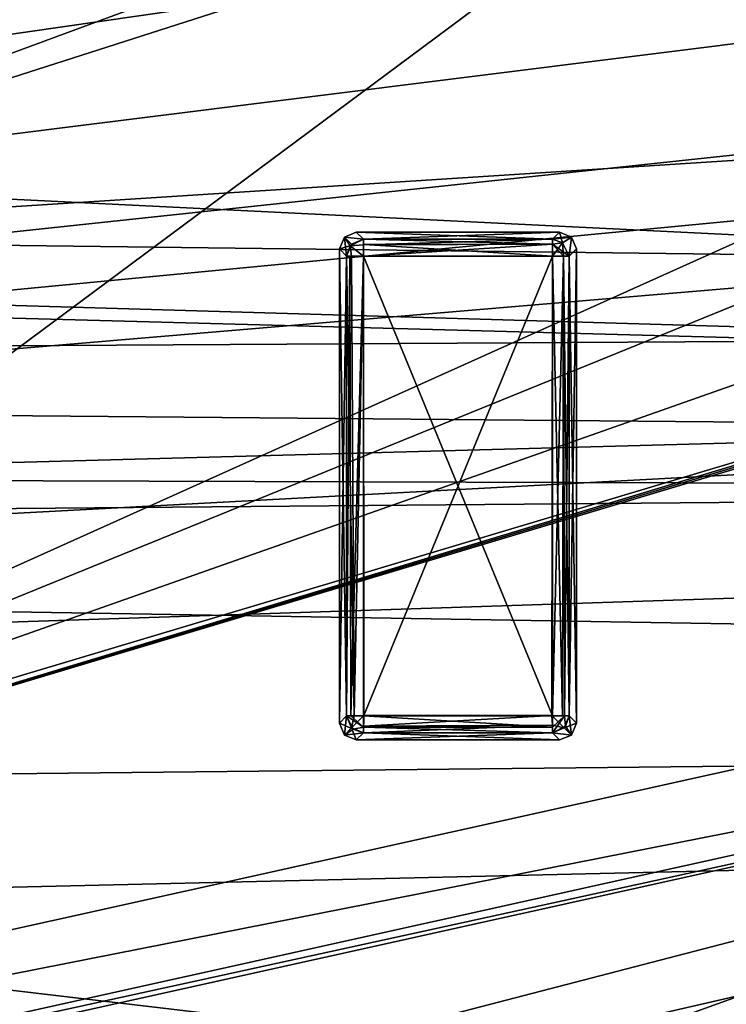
# Model space of a CAD drawing. Header units: millimetres. Extents: x -78 to 78, y -78 to 78.
# Tile 174 of 256: x 12.61 to 16.79, y -54.46 to -48.65. Entities that reach past the tile are written whole.
import ezdxf

# ---------------------------------------------------------------- set-up
doc = ezdxf.new("R2010")
doc.units = ezdxf.units.MM
doc.header["$LTSCALE"] = 41.718519
for name, color, linetype in [('10', 7, 'CONTINUOUS'), ('1046', 7, 'CONTINUOUS'), ('1107', 7, 'CONTINUOUS'), ('1745', 7, 'CONTINUOUS'), ('1762', 7, 'CONTINUOUS'), ('1773', 7, 'CONTINUOUS'), ('262', 7, 'CONTINUOUS'), ('2704', 7, 'CONTINUOUS'), ('2720', 7, 'CONTINUOUS'), ('2748', 7, 'CONTINUOUS'), ('279', 7, 'CONTINUOUS'), ('6', 7, 'CONTINUOUS'), ('6508', 7, 'CONTINUOUS'), ('6509', 7, 'CONTINUOUS'), ('6510', 7, 'CONTINUOUS'), ('6511', 7, 'CONTINUOUS'), ('6512', 7, 'CONTINUOUS'), ('6513', 7, 'CONTINUOUS'), ('6514', 7, 'CONTINUOUS'), ('6515', 7, 'CONTINUOUS'), ('6516', 7, 'CONTINUOUS'), ('6517', 7, 'CONTINUOUS'), ('6518', 7, 'CONTINUOUS'), ('6519', 7, 'CONTINUOUS'), ('6520', 7, 'CONTINUOUS'), ('6521', 7, 'CONTINUOUS'), ('6522', 7, 'CONTINUOUS'), ('6523', 7, 'CONTINUOUS'), ('6524', 7, 'CONTINUOUS'), ('6525', 7, 'CONTINUOUS'), ('6526', 7, 'CONTINUOUS'), ('6527', 7, 'CONTINUOUS'), ('6528', 7, 'CONTINUOUS'), ('6529', 7, 'CONTINUOUS'), ('6530', 7, 'CONTINUOUS'), ('6531', 7, 'CONTINUOUS'), ('6532', 7, 'CONTINUOUS'), ('6533', 7, 'CONTINUOUS'), ('6534', 7, 'CONTINUOUS'), ('6535', 7, 'CONTINUOUS'), ('6536', 7, 'CONTINUOUS'), ('6537', 7, 'CONTINUOUS'), ('6538', 7, 'CONTINUOUS'), ('6539', 7, 'CONTINUOUS'), ('6540', 7, 'CONTINUOUS'), ('6541', 7, 'CONTINUOUS'), ('6542', 7, 'CONTINUOUS'), ('6543', 7, 'CONTINUOUS'), ('6544', 7, 'CONTINUOUS'), ('6545', 7, 'CONTINUOUS'), ('6546', 7, 'CONTINUOUS'), ('6547', 7, 'CONTINUOUS'), ('6548', 7, 'CONTINUOUS'), ('745', 7, 'CONTINUOUS'), ('748', 7, 'CONTINUOUS'), ('770', 7, 'CONTINUOUS'), ('833', 7, 'CONTINUOUS'), ('971', 7, 'CONTINUOUS')]:
    doc.layers.add(name, color=color, linetype=linetype)

msp = doc.modelspace()

# ---------------------------------------------------------------- linework, layer by layer
at = {"layer": '10', "linetype": 'CONTINUOUS'}
for points in [[(-20, -48.1, -2), (20, -48.1, -2), (44.1935, -51.2639, -2), (-20, -48.1, -2)], [(-19.2902, -49.3968, -2), (-20, -48.1, -2), (44.1935, -51.2639, -2), (-19.2902, -49.3968, -2)], [(-17.2264, -49.6033, -2), (-19.2902, -49.3968, -2), (44.1935, -51.2639, -2), (-17.2264, -49.6033, -2)], [(-13.4565, -50.7558, -2), (-17.2264, -49.6033, -2), (44.1935, -51.2639, -2), (-13.4565, -50.7558, -2)], [(-11.6299, -51.7388, -2), (-13.4565, -50.7558, -2), (44.1935, -51.2639, -2), (-11.6299, -51.7388, -2)], [(47.73, -52.73, -2), (-11.6299, -51.7388, -2), (44.1935, -51.2639, -2), (47.73, -52.73, -2)], [(-10.3225, -53.3394, -2), (-11.6299, -51.7388, -2), (47.73, -52.73, -2), (-10.3225, -53.3394, -2)], [(42.9717, -62.988, -2), (-10.3225, -53.3394, -2), (47.73, -52.73, -2), (42.9717, -62.988, -2)], [(-10.3225, -53.3394, -2), (42.9717, -62.988, -2), (-9.7268, -55.3182, -2), (-10.3225, -53.3394, -2)]]:
    msp.add_3dface(points, dxfattribs=at)
at = {"layer": '1046', "color": 7, "linetype": 'CONTINUOUS'}
for points in [[(8.2572, -53.8708, 23.7), (8.2352, -53.8301, 26.2), (22.678, -49.5096, 26.2), (8.2572, -53.8708, 23.7)], [(8.2572, -53.8708, 23.7), (22.678, -49.5096, 26.2), (22.7078, -49.52, 24.9505), (8.2572, -53.8708, 23.7)], [(22.7376, -49.5303, 23.7), (8.2572, -53.8708, 23.7), (22.7078, -49.52, 24.9505), (22.7376, -49.5303, 23.7)]]:
    msp.add_3dface(points, dxfattribs=at)
at = {"layer": '1107', "color": 7, "linetype": 'CONTINUOUS'}
for points in [[(22.7376, -49.5303, 23.7), (25.0055, -53.4805, 23.7), (8.2572, -53.8708, 23.7), (22.7376, -49.5303, 23.7)], [(-17.4901, -54.9607, 23.7), (-25.0055, -53.4803, 23.7), (17.4899, -54.9607, 23.7), (-17.4901, -54.9607, 23.7)], [(17.4899, -54.9607, 23.7), (-25.0055, -53.4803, 23.7), (-6.8591, -54.0666, 23.7), (17.4899, -54.9607, 23.7)], [(25.0055, -53.4805, 23.7), (17.4899, -54.9607, 23.7), (8.2572, -53.8708, 23.7), (25.0055, -53.4805, 23.7)], [(8.2572, -53.8708, 23.7), (17.4899, -54.9607, 23.7), (-6.8591, -54.0666, 23.7), (8.2572, -53.8708, 23.7)]]:
    msp.add_3dface(points, dxfattribs=at)
at = {"layer": '1745', "linetype": 'CONTINUOUS'}
for points in [[(5.6861, -57.4915, 28.7), (7.9703, -75.9162, 28.7), (23.0088, -52.9929, 28.7), (5.6861, -57.4915, 28.7)], [(7.9703, -75.9162, 28.7), (31.0424, -69.7372, 28.7), (23.0088, -52.9929, 28.7), (7.9703, -75.9162, 28.7)]]:
    msp.add_3dface(points, dxfattribs=at)
at = {"layer": '1762', "linetype": 'CONTINUOUS'}
for points in [[(23.0088, -52.9929, 28.7), (22.8098, -52.5345, 28.1826), (5.6351, -56.9948, 28.1826), (23.0088, -52.9929, 28.7)], [(5.6861, -57.4915, 28.7), (23.0088, -52.9929, 28.7), (5.6351, -56.9948, 28.1826), (5.6861, -57.4915, 28.7)]]:
    msp.add_3dface(points, dxfattribs=at)
at = {"layer": '1773', "linetype": 'CONTINUOUS'}
for points in [[(22.8098, -52.5345, 28.1826), (12.6837, -55.9212, 26.2), (5.6351, -56.9948, 28.1826), (22.8098, -52.5345, 28.1826)], [(22.8373, -52.598, 26.2), (12.6837, -55.9212, 26.2), (22.8098, -52.5345, 28.1826), (22.8373, -52.598, 26.2)]]:
    msp.add_3dface(points, dxfattribs=at)
at = {"layer": '262', "linetype": 'CONTINUOUS'}
for points in [[(-14.4142, -45.1141, 2), (-9.5858, -49.9425, 2), (14.4142, -45.1141, 2), (-14.4142, -45.1141, 2)], [(14.4142, -45.1141, 2), (-9.5858, -49.9425, 2), (9.5858, -49.9425, 2), (14.4142, -45.1141, 2)]]:
    msp.add_3dface(points, dxfattribs=at)
at = {"layer": '2704', "linetype": 'CONTINUOUS'}
msp.add_3dface([(10.8681, -61.5475, 21.67), (33.6948, -55.1978, 21.67), (31.2617, -54.1194, 21.67), (10.8681, -61.5475, 21.67)], dxfattribs=at)
at = {"layer": '2720', "linetype": 'CONTINUOUS'}
msp.add_3dface([(31.2276, -54.139, 20.074), (41.1445, -56.6314, 20.074), (10.8402, -61.5525, 20.074), (31.2276, -54.139, 20.074)], dxfattribs=at)
at = {"layer": '2748', "linetype": 'CONTINUOUS'}
for points in [[(10.8681, -61.5475, 21.67), (31.2276, -54.139, 20.074), (10.8402, -61.5525, 20.074), (10.8681, -61.5475, 21.67)], [(10.8681, -61.5475, 21.67), (31.2617, -54.1194, 21.67), (31.2276, -54.139, 20.074), (10.8681, -61.5475, 21.67)]]:
    msp.add_3dface(points, dxfattribs=at)
at = {"layer": '279', "linetype": 'CONTINUOUS'}
for points in [[(9.5858, -49.9425), (14.4142, -45.1141), (9.5858, -49.9425, 2), (9.5858, -49.9425)], [(14.4142, -45.1141), (14.4142, -45.1141, 2), (9.5858, -49.9425, 2), (14.4142, -45.1141)]]:
    msp.add_3dface(points, dxfattribs=at)
at = {"layer": '6', "linetype": 'CONTINUOUS'}
for points in [[(9.5858, -49.9425), (18.6192, -45.8068), (14.4142, -45.1141), (9.5858, -49.9425)], [(19.2069, -46.3896), (18.6192, -45.8068), (9.5858, -49.9425), (19.2069, -46.3896)], [(20.0065, -46.5994), (19.2069, -46.3896), (9.5858, -49.9425), (20.0065, -46.5994)], [(20.0065, -46.5994), (9.5858, -49.9425), (43.98, -47.73), (20.0065, -46.5994)], [(43.98, -47.73), (9.5858, -49.9425), (45.0789, -50.3811), (43.98, -47.73)], [(9.5858, -49.9425), (9.1524, -50.5914), (45.0789, -50.3811), (9.5858, -49.9425)], [(9.1524, -50.5914), (9, -51.3567), (45.0789, -50.3811), (9.1524, -50.5914)], [(45.0789, -50.3811), (9, -51.3567), (47.73, -51.48), (45.0789, -50.3811)], [(9, -51.3567), (9, -68), (47.73, -51.48), (9, -51.3567)], [(47.73, -51.48), (9, -68), (40.1574, -64.0534), (47.73, -51.48)]]:
    msp.add_3dface(points, dxfattribs=at)
at = {"layer": '6508', "color": 7, "linetype": 'CONTINUOUS'}
for points in [[(15.758, -50.042, 21.683), (15.758, -52.7582, 21.683), (14.6418, -50.042, 21.683), (15.758, -50.042, 21.683)], [(14.6418, -50.042, 21.683), (15.758, -52.7582, 21.683), (14.6418, -52.7582, 21.683), (14.6418, -50.042, 21.683)]]:
    msp.add_3dface(points, dxfattribs=at)
at = {"layer": '6509', "color": 7, "linetype": 'CONTINUOUS'}
for points in [[(14.6418, -49.9426, 21.7725), (15.758, -49.9423, 21.7751), (15.758, -49.971, 21.7126), (14.6418, -49.9426, 21.7725)], [(14.6418, -49.9426, 21.7725), (15.758, -49.971, 21.7126), (14.644, -49.9738, 21.7098), (14.6418, -49.9426, 21.7725)], [(14.644, -49.9738, 21.7098), (15.758, -50.042, 21.683), (14.6418, -50.042, 21.683), (14.644, -49.9738, 21.7098)], [(15.758, -49.971, 21.7126), (15.758, -50.042, 21.683), (14.644, -49.9738, 21.7098), (15.758, -49.971, 21.7126)]]:
    msp.add_3dface(points, dxfattribs=at)
at = {"layer": '6510', "color": 7, "linetype": 'CONTINUOUS'}
for points in [[(14.5996, -49.9001, 22.1765), (15.8002, -49.9001, 22.1765), (14.6418, -49.9426, 21.7725), (14.5996, -49.9001, 22.1765)], [(14.6418, -49.9426, 21.7725), (15.8002, -49.9001, 22.1765), (15.758, -49.9423, 21.7751), (14.6418, -49.9426, 21.7725)]]:
    msp.add_3dface(points, dxfattribs=at)
at = {"layer": '6511', "color": 7, "linetype": 'CONTINUOUS'}
for points in [[(14.5293, -49.9293, 22.1743), (14.5996, -49.9001, 22.1765), (14.6418, -49.9426, 21.7725), (14.5293, -49.9293, 22.1743)], [(14.4999, -49.9998, 22.1765), (14.5293, -49.9293, 22.1743), (14.5424, -50.042, 21.7725), (14.4999, -49.9998, 22.1765)], [(14.5424, -50.042, 21.7725), (14.5293, -49.9293, 22.1743), (14.5719, -49.9721, 21.7683), (14.5424, -50.042, 21.7725)], [(14.5293, -49.9293, 22.1743), (14.6418, -49.9426, 21.7725), (14.5719, -49.9721, 21.7683), (14.5293, -49.9293, 22.1743)]]:
    msp.add_3dface(points, dxfattribs=at)
at = {"layer": '6512', "color": 7, "linetype": 'CONTINUOUS'}
for points in [[(14.5292, -49.9294, 22.2786), (14.5996, -49.9001, 22.2765), (14.5293, -49.9293, 22.1743), (14.5292, -49.9294, 22.2786)], [(14.5996, -49.9001, 22.2765), (14.5996, -49.9001, 22.1765), (14.5293, -49.9293, 22.1743), (14.5996, -49.9001, 22.2765)], [(14.4999, -49.9998, 22.1765), (14.5292, -49.9294, 22.2786), (14.5293, -49.9293, 22.1743), (14.4999, -49.9998, 22.1765)], [(14.4999, -49.9998, 22.2765), (14.5292, -49.9294, 22.2786), (14.4999, -49.9998, 22.1765), (14.4999, -49.9998, 22.2765)]]:
    msp.add_3dface(points, dxfattribs=at)
at = {"layer": '6513', "color": 7, "linetype": 'CONTINUOUS'}
for points in [[(14.5292, -49.9294, 22.2786), (14.6418, -49.9423, 22.6779), (14.5996, -49.9001, 22.2765), (14.5292, -49.9294, 22.2786)], [(14.4999, -49.9998, 22.2765), (14.5632, -49.982, 22.6846), (14.5292, -49.9294, 22.2786), (14.4999, -49.9998, 22.2765)], [(14.5632, -49.982, 22.6846), (14.6418, -49.9423, 22.6779), (14.5292, -49.9294, 22.2786), (14.5632, -49.982, 22.6846)], [(14.5424, -50.042, 22.6805), (14.5632, -49.982, 22.6846), (14.4999, -49.9998, 22.2765), (14.5424, -50.042, 22.6805)]]:
    msp.add_3dface(points, dxfattribs=at)
at = {"layer": '6514', "color": 7, "linetype": 'CONTINUOUS'}
for points in [[(15.758, -52.7582, 21.683), (15.758, -50.042, 21.683), (15.8249, -50.042, 21.7087), (15.758, -52.7582, 21.683)], [(15.8291, -52.7582, 21.7126), (15.758, -52.7582, 21.683), (15.8249, -50.042, 21.7087), (15.8291, -52.7582, 21.7126)], [(15.8575, -50.042, 21.7725), (15.8291, -52.7582, 21.7126), (15.8249, -50.042, 21.7087), (15.8575, -50.042, 21.7725)], [(15.8577, -52.7582, 21.7751), (15.8291, -52.7582, 21.7126), (15.8575, -50.042, 21.7725), (15.8577, -52.7582, 21.7751)]]:
    msp.add_3dface(points, dxfattribs=at)
at = {"layer": '6515', "color": 7, "linetype": 'CONTINUOUS'}
for points in [[(14.6418, -49.9752, 22.7444), (14.6418, -49.9423, 22.6779), (14.5632, -49.982, 22.6846), (14.6418, -49.9752, 22.7444)], [(14.5632, -49.982, 22.6846), (14.5424, -50.042, 22.6805), (14.5707, -50.042, 22.7402), (14.5632, -49.982, 22.6846)], [(14.6418, -50.042, 22.77), (14.6418, -49.9752, 22.7444), (14.5632, -49.982, 22.6846), (14.6418, -50.042, 22.77)], [(14.6418, -50.042, 22.77), (14.5632, -49.982, 22.6846), (14.5707, -50.042, 22.7402), (14.6418, -50.042, 22.77)]]:
    msp.add_3dface(points, dxfattribs=at)
at = {"layer": '6516', "color": 7, "linetype": 'CONTINUOUS'}
for points in [[(15.758, -49.971, 21.7126), (15.758, -49.9423, 21.7751), (15.818, -49.9634, 21.7684), (15.758, -49.971, 21.7126)], [(15.8575, -50.042, 21.7725), (15.758, -49.971, 21.7126), (15.818, -49.9634, 21.7684), (15.8575, -50.042, 21.7725)], [(15.8249, -50.042, 21.7087), (15.758, -50.042, 21.683), (15.758, -49.971, 21.7126), (15.8249, -50.042, 21.7087)], [(15.8575, -50.042, 21.7725), (15.8249, -50.042, 21.7087), (15.758, -49.971, 21.7126), (15.8575, -50.042, 21.7725)]]:
    msp.add_3dface(points, dxfattribs=at)
at = {"layer": '6517', "color": 7, "linetype": 'CONTINUOUS'}
for points in [[(14.6418, -52.7582, 21.683), (15.758, -52.7582, 21.683), (15.758, -52.8251, 21.7087), (14.6418, -52.7582, 21.683)], [(14.6418, -52.7582, 21.683), (15.758, -52.8251, 21.7087), (14.6418, -52.8251, 21.7087), (14.6418, -52.7582, 21.683)], [(15.758, -52.8251, 21.7087), (15.758, -52.8577, 21.7725), (14.6418, -52.8251, 21.7087), (15.758, -52.8251, 21.7087)], [(14.6418, -52.8251, 21.7087), (15.758, -52.8577, 21.7725), (14.6418, -52.8577, 21.7725), (14.6418, -52.8251, 21.7087)]]:
    msp.add_3dface(points, dxfattribs=at)
at = {"layer": '6518', "color": 7, "linetype": 'CONTINUOUS'}
for points in [[(14.6418, -49.9752, 22.7444), (15.758, -49.9426, 22.6805), (14.6418, -49.9423, 22.6779), (14.6418, -49.9752, 22.7444)], [(15.758, -49.9708, 22.7402), (15.758, -49.9426, 22.6805), (14.6418, -49.9752, 22.7444), (15.758, -49.9708, 22.7402)], [(14.6418, -50.042, 22.77), (15.758, -50.042, 22.77), (15.758, -49.9708, 22.7402), (14.6418, -50.042, 22.77)], [(14.6418, -50.042, 22.77), (15.758, -49.9708, 22.7402), (14.6418, -49.9752, 22.7444), (14.6418, -50.042, 22.77)]]:
    msp.add_3dface(points, dxfattribs=at)
at = {"layer": '6519', "color": 7, "linetype": 'CONTINUOUS'}
for points in [[(14.5996, -49.9001, 22.2765), (15.8002, -49.9001, 22.2765), (14.5996, -49.9001, 22.1765), (14.5996, -49.9001, 22.2765)], [(14.5996, -49.9001, 22.1765), (15.8002, -49.9001, 22.2765), (15.8002, -49.9001, 22.1765), (14.5996, -49.9001, 22.1765)]]:
    msp.add_3dface(points, dxfattribs=at)
at = {"layer": '6520', "color": 7, "linetype": 'CONTINUOUS'}
for points in [[(15.758, -52.7582, 21.683), (15.8291, -52.7582, 21.7126), (15.758, -52.8251, 21.7087), (15.758, -52.7582, 21.683)], [(15.758, -52.8577, 21.7725), (15.8291, -52.7582, 21.7126), (15.8367, -52.8182, 21.7684), (15.758, -52.8577, 21.7725)], [(15.8291, -52.7582, 21.7126), (15.758, -52.8577, 21.7725), (15.758, -52.8251, 21.7087), (15.8291, -52.7582, 21.7126)], [(15.8291, -52.7582, 21.7126), (15.8577, -52.7582, 21.7751), (15.8367, -52.8182, 21.7684), (15.8291, -52.7582, 21.7126)]]:
    msp.add_3dface(points, dxfattribs=at)
at = {"layer": '6521', "color": 7, "linetype": 'CONTINUOUS'}
for points in [[(14.5668, -52.7582, 21.7169), (14.5421, -52.7582, 21.7751), (14.5612, -50.042, 21.7238), (14.5668, -52.7582, 21.7169)], [(14.5612, -50.042, 21.7238), (14.5421, -52.7582, 21.7751), (14.5424, -50.042, 21.7725), (14.5612, -50.042, 21.7238)], [(14.6418, -50.042, 21.683), (14.5668, -52.7582, 21.7169), (14.5612, -50.042, 21.7238), (14.6418, -50.042, 21.683)], [(14.6418, -50.042, 21.683), (14.6418, -52.7582, 21.683), (14.5668, -52.7582, 21.7169), (14.6418, -50.042, 21.683)]]:
    msp.add_3dface(points, dxfattribs=at)
at = {"layer": '6522', "color": 7, "linetype": 'CONTINUOUS'}
for points in [[(14.6418, -52.8251, 21.7087), (14.5818, -52.8369, 21.7684), (14.5421, -52.7582, 21.7751), (14.6418, -52.8251, 21.7087)], [(14.6418, -52.8251, 21.7087), (14.5421, -52.7582, 21.7751), (14.5668, -52.7582, 21.7169), (14.6418, -52.8251, 21.7087)], [(14.6418, -52.7582, 21.683), (14.6418, -52.8251, 21.7087), (14.5668, -52.7582, 21.7169), (14.6418, -52.7582, 21.683)], [(14.6418, -52.8251, 21.7087), (14.6418, -52.8577, 21.7725), (14.5818, -52.8369, 21.7684), (14.6418, -52.8251, 21.7087)]]:
    msp.add_3dface(points, dxfattribs=at)
at = {"layer": '6523', "color": 7, "linetype": 'CONTINUOUS'}
for points in [[(14.6418, -50.042, 22.77), (14.6444, -52.7556, 22.77), (15.758, -50.042, 22.77), (14.6418, -50.042, 22.77)], [(14.6444, -52.7556, 22.77), (15.7554, -52.7556, 22.77), (15.758, -50.042, 22.77), (14.6444, -52.7556, 22.77)]]:
    msp.add_3dface(points, dxfattribs=at)
at = {"layer": '6524', "color": 7, "linetype": 'CONTINUOUS'}
for points in [[(15.758, -49.9423, 21.7751), (15.8002, -49.9001, 22.1765), (15.8706, -49.9294, 22.1744), (15.758, -49.9423, 21.7751)], [(15.818, -49.9634, 21.7684), (15.758, -49.9423, 21.7751), (15.8706, -49.9294, 22.1744), (15.818, -49.9634, 21.7684)], [(15.8575, -50.042, 21.7725), (15.818, -49.9634, 21.7684), (15.8706, -49.9294, 22.1744), (15.8575, -50.042, 21.7725)], [(15.8999, -49.9998, 22.1765), (15.8575, -50.042, 21.7725), (15.8706, -49.9294, 22.1744), (15.8999, -49.9998, 22.1765)]]:
    msp.add_3dface(points, dxfattribs=at)
at = {"layer": '6525', "color": 7, "linetype": 'CONTINUOUS'}
for points in [[(15.8002, -49.9001, 22.2765), (15.8708, -49.9296, 22.2787), (15.8002, -49.9001, 22.1765), (15.8002, -49.9001, 22.2765)], [(15.8002, -49.9001, 22.1765), (15.8708, -49.9296, 22.2787), (15.8706, -49.9294, 22.1744), (15.8002, -49.9001, 22.1765)], [(15.8708, -49.9296, 22.2787), (15.8999, -49.9998, 22.2765), (15.8706, -49.9294, 22.1744), (15.8708, -49.9296, 22.2787)], [(15.8999, -49.9998, 22.2765), (15.8999, -49.9998, 22.1765), (15.8706, -49.9294, 22.1744), (15.8999, -49.9998, 22.2765)]]:
    msp.add_3dface(points, dxfattribs=at)
at = {"layer": '6526', "color": 7, "linetype": 'CONTINUOUS'}
for points in [[(15.8367, -52.8182, 21.7684), (15.8577, -52.7582, 21.7751), (15.8705, -52.8709, 22.1743), (15.8367, -52.8182, 21.7684)], [(15.8577, -52.7582, 21.7751), (15.8999, -52.8004, 22.1765), (15.8705, -52.8709, 22.1743), (15.8577, -52.7582, 21.7751)], [(15.758, -52.8577, 21.7725), (15.8367, -52.8182, 21.7684), (15.8705, -52.8709, 22.1743), (15.758, -52.8577, 21.7725)], [(15.8002, -52.9001, 22.1765), (15.758, -52.8577, 21.7725), (15.8705, -52.8709, 22.1743), (15.8002, -52.9001, 22.1765)]]:
    msp.add_3dface(points, dxfattribs=at)
at = {"layer": '6527', "color": 7, "linetype": 'CONTINUOUS'}
for points in [[(14.4999, -49.9998, 22.2765), (14.4999, -49.9998, 22.1765), (14.4999, -52.8004, 22.1765), (14.4999, -49.9998, 22.2765)], [(14.4999, -52.8004, 22.2765), (14.4999, -49.9998, 22.2765), (14.4999, -52.8004, 22.1765), (14.4999, -52.8004, 22.2765)]]:
    msp.add_3dface(points, dxfattribs=at)
at = {"layer": '6528', "color": 7, "linetype": 'CONTINUOUS'}
for points in [[(14.5818, -52.8369, 21.7684), (14.4999, -52.8004, 22.1765), (14.5421, -52.7582, 21.7751), (14.5818, -52.8369, 21.7684)], [(14.5294, -52.871, 22.1743), (14.4999, -52.8004, 22.1765), (14.5818, -52.8369, 21.7684), (14.5294, -52.871, 22.1743)], [(14.6418, -52.8577, 21.7725), (14.5294, -52.871, 22.1743), (14.5818, -52.8369, 21.7684), (14.6418, -52.8577, 21.7725)], [(14.6418, -52.8577, 21.7725), (14.5996, -52.9001, 22.1765), (14.5294, -52.871, 22.1743), (14.6418, -52.8577, 21.7725)]]:
    msp.add_3dface(points, dxfattribs=at)
at = {"layer": '6529', "color": 7, "linetype": 'CONTINUOUS'}
for points in [[(15.8575, -50.042, 21.7725), (15.8999, -49.9998, 22.1765), (15.8999, -52.8004, 22.1765), (15.8575, -50.042, 21.7725)], [(15.8577, -52.7582, 21.7751), (15.8575, -50.042, 21.7725), (15.8999, -52.8004, 22.1765), (15.8577, -52.7582, 21.7751)]]:
    msp.add_3dface(points, dxfattribs=at)
at = {"layer": '6530', "color": 7, "linetype": 'CONTINUOUS'}
for points in [[(15.758, -52.8119, 22.7544), (15.7554, -52.7556, 22.77), (14.6418, -52.818, 22.7501), (15.758, -52.8119, 22.7544)], [(14.6418, -52.818, 22.7501), (15.7554, -52.7556, 22.77), (14.6444, -52.7556, 22.77), (14.6418, -52.818, 22.7501)], [(14.6419, -52.8577, 22.6805), (15.758, -52.8119, 22.7544), (14.6418, -52.818, 22.7501), (14.6419, -52.8577, 22.6805)], [(14.6419, -52.8577, 22.6805), (15.758, -52.8577, 22.6805), (15.758, -52.8119, 22.7544), (14.6419, -52.8577, 22.6805)]]:
    msp.add_3dface(points, dxfattribs=at)
at = {"layer": '6531', "color": 7, "linetype": 'CONTINUOUS'}
for points in [[(14.4999, -52.8004, 22.1765), (14.4999, -49.9998, 22.1765), (14.5421, -52.7582, 21.7751), (14.4999, -52.8004, 22.1765)], [(14.5421, -52.7582, 21.7751), (14.4999, -49.9998, 22.1765), (14.5424, -50.042, 21.7725), (14.5421, -52.7582, 21.7751)]]:
    msp.add_3dface(points, dxfattribs=at)
at = {"layer": '6532', "color": 7, "linetype": 'CONTINUOUS'}
for points in [[(14.6418, -52.8577, 21.7725), (15.758, -52.8577, 21.7725), (14.5996, -52.9001, 22.1765), (14.6418, -52.8577, 21.7725)], [(15.758, -52.8577, 21.7725), (15.8002, -52.9001, 22.1765), (14.5996, -52.9001, 22.1765), (15.758, -52.8577, 21.7725)]]:
    msp.add_3dface(points, dxfattribs=at)
at = {"layer": '6533', "color": 7, "linetype": 'CONTINUOUS'}
for points in [[(14.4999, -52.8004, 22.2765), (14.4999, -52.8004, 22.1765), (14.5294, -52.871, 22.1743), (14.4999, -52.8004, 22.2765)], [(14.5292, -52.8708, 22.2786), (14.4999, -52.8004, 22.2765), (14.5294, -52.871, 22.1743), (14.5292, -52.8708, 22.2786)], [(14.5996, -52.9001, 22.1765), (14.5996, -52.9001, 22.2765), (14.5292, -52.8708, 22.2786), (14.5996, -52.9001, 22.1765)], [(14.5996, -52.9001, 22.1765), (14.5292, -52.8708, 22.2786), (14.5294, -52.871, 22.1743), (14.5996, -52.9001, 22.1765)]]:
    msp.add_3dface(points, dxfattribs=at)
at = {"layer": '6534', "color": 7, "linetype": 'CONTINUOUS'}
for points in [[(15.7554, -52.7556, 22.77), (15.758, -52.8119, 22.7544), (15.828, -52.8281, 22.6847), (15.7554, -52.7556, 22.77)], [(15.7554, -52.7556, 22.77), (15.8575, -52.7582, 22.6805), (15.8178, -52.7582, 22.7501), (15.7554, -52.7556, 22.77)], [(15.8575, -52.7582, 22.6805), (15.7554, -52.7556, 22.77), (15.828, -52.8281, 22.6847), (15.8575, -52.7582, 22.6805)], [(15.758, -52.8119, 22.7544), (15.758, -52.8577, 22.6805), (15.828, -52.8281, 22.6847), (15.758, -52.8119, 22.7544)]]:
    msp.add_3dface(points, dxfattribs=at)
at = {"layer": '6535', "color": 7, "linetype": 'CONTINUOUS'}
for points in [[(15.758, -49.9426, 22.6805), (15.8002, -49.9001, 22.2765), (14.5996, -49.9001, 22.2765), (15.758, -49.9426, 22.6805)], [(14.6418, -49.9423, 22.6779), (15.758, -49.9426, 22.6805), (14.5996, -49.9001, 22.2765), (14.6418, -49.9423, 22.6779)]]:
    msp.add_3dface(points, dxfattribs=at)
at = {"layer": '6536', "color": 7, "linetype": 'CONTINUOUS'}
for points in [[(14.5996, -52.9001, 22.1765), (15.8002, -52.9001, 22.1765), (14.5996, -52.9001, 22.2765), (14.5996, -52.9001, 22.1765)], [(15.8002, -52.9001, 22.1765), (15.8002, -52.9001, 22.2765), (14.5996, -52.9001, 22.2765), (15.8002, -52.9001, 22.1765)]]:
    msp.add_3dface(points, dxfattribs=at)
at = {"layer": '6537', "color": 7, "linetype": 'CONTINUOUS'}
for points in [[(15.758, -50.042, 22.77), (15.7554, -52.7556, 22.77), (15.8178, -52.7582, 22.7501), (15.758, -50.042, 22.77)], [(15.758, -50.042, 22.77), (15.8178, -52.7582, 22.7501), (15.8248, -50.042, 22.7444), (15.758, -50.042, 22.77)], [(15.8178, -52.7582, 22.7501), (15.8575, -52.7582, 22.6805), (15.8248, -50.042, 22.7444), (15.8178, -52.7582, 22.7501)], [(15.8248, -50.042, 22.7444), (15.8575, -52.7582, 22.6805), (15.8577, -50.042, 22.6779), (15.8248, -50.042, 22.7444)]]:
    msp.add_3dface(points, dxfattribs=at)
at = {"layer": '6538', "color": 7, "linetype": 'CONTINUOUS'}
for points in [[(15.758, -49.9426, 22.6805), (15.818, -49.9633, 22.6846), (15.8002, -49.9001, 22.2765), (15.758, -49.9426, 22.6805)], [(15.8002, -49.9001, 22.2765), (15.818, -49.9633, 22.6846), (15.8708, -49.9296, 22.2787), (15.8002, -49.9001, 22.2765)], [(15.818, -49.9633, 22.6846), (15.8577, -50.042, 22.6779), (15.8708, -49.9296, 22.2787), (15.818, -49.9633, 22.6846)], [(15.8577, -50.042, 22.6779), (15.8999, -49.9998, 22.2765), (15.8708, -49.9296, 22.2787), (15.8577, -50.042, 22.6779)]]:
    msp.add_3dface(points, dxfattribs=at)
at = {"layer": '6539', "color": 7, "linetype": 'CONTINUOUS'}
for points in [[(15.8999, -52.8004, 22.1765), (15.8706, -52.8708, 22.2786), (15.8705, -52.8709, 22.1743), (15.8999, -52.8004, 22.1765)], [(15.8999, -52.8004, 22.2765), (15.8706, -52.8708, 22.2786), (15.8999, -52.8004, 22.1765), (15.8999, -52.8004, 22.2765)], [(15.8706, -52.8708, 22.2786), (15.8002, -52.9001, 22.2765), (15.8705, -52.8709, 22.1743), (15.8706, -52.8708, 22.2786)], [(15.8002, -52.9001, 22.2765), (15.8002, -52.9001, 22.1765), (15.8705, -52.8709, 22.1743), (15.8002, -52.9001, 22.2765)]]:
    msp.add_3dface(points, dxfattribs=at)
at = {"layer": '6540', "color": 7, "linetype": 'CONTINUOUS'}
for points in [[(15.8999, -49.9998, 22.2765), (15.8999, -52.8004, 22.2765), (15.8999, -49.9998, 22.1765), (15.8999, -49.9998, 22.2765)], [(15.8999, -49.9998, 22.1765), (15.8999, -52.8004, 22.2765), (15.8999, -52.8004, 22.1765), (15.8999, -49.9998, 22.1765)]]:
    msp.add_3dface(points, dxfattribs=at)
at = {"layer": '6541', "color": 7, "linetype": 'CONTINUOUS'}
for points in [[(15.818, -49.9633, 22.6846), (15.758, -49.9426, 22.6805), (15.758, -49.9708, 22.7402), (15.818, -49.9633, 22.6846)], [(15.758, -50.042, 22.77), (15.8248, -50.042, 22.7444), (15.818, -49.9633, 22.6846), (15.758, -50.042, 22.77)], [(15.758, -50.042, 22.77), (15.818, -49.9633, 22.6846), (15.758, -49.9708, 22.7402), (15.758, -50.042, 22.77)], [(15.8248, -50.042, 22.7444), (15.8577, -50.042, 22.6779), (15.818, -49.9633, 22.6846), (15.8248, -50.042, 22.7444)]]:
    msp.add_3dface(points, dxfattribs=at)
at = {"layer": '6542', "color": 7, "linetype": 'CONTINUOUS'}
for points in [[(14.5707, -50.042, 22.7402), (14.5424, -50.042, 22.6805), (14.5881, -52.7582, 22.7544), (14.5707, -50.042, 22.7402)], [(14.5424, -50.042, 22.6805), (14.5424, -52.7582, 22.6805), (14.5881, -52.7582, 22.7544), (14.5424, -50.042, 22.6805)], [(14.6418, -50.042, 22.77), (14.5707, -50.042, 22.7402), (14.5881, -52.7582, 22.7544), (14.6418, -50.042, 22.77)], [(14.6444, -52.7556, 22.77), (14.6418, -50.042, 22.77), (14.5881, -52.7582, 22.7544), (14.6444, -52.7556, 22.77)]]:
    msp.add_3dface(points, dxfattribs=at)
at = {"layer": '6543', "color": 7, "linetype": 'CONTINUOUS'}
for points in [[(14.5424, -50.042, 22.6805), (14.4999, -49.9998, 22.2765), (14.4999, -52.8004, 22.2765), (14.5424, -50.042, 22.6805)], [(14.5424, -50.042, 22.6805), (14.4999, -52.8004, 22.2765), (14.5424, -52.7582, 22.6805), (14.5424, -50.042, 22.6805)]]:
    msp.add_3dface(points, dxfattribs=at)
at = {"layer": '6544', "color": 7, "linetype": 'CONTINUOUS'}
for points in [[(15.8575, -52.7582, 22.6805), (15.828, -52.8281, 22.6847), (15.8999, -52.8004, 22.2765), (15.8575, -52.7582, 22.6805)], [(15.8999, -52.8004, 22.2765), (15.828, -52.8281, 22.6847), (15.8706, -52.8708, 22.2786), (15.8999, -52.8004, 22.2765)], [(15.828, -52.8281, 22.6847), (15.758, -52.8577, 22.6805), (15.8706, -52.8708, 22.2786), (15.828, -52.8281, 22.6847)], [(15.758, -52.8577, 22.6805), (15.8002, -52.9001, 22.2765), (15.8706, -52.8708, 22.2786), (15.758, -52.8577, 22.6805)]]:
    msp.add_3dface(points, dxfattribs=at)
at = {"layer": '6545', "color": 7, "linetype": 'CONTINUOUS'}
for points in [[(14.5996, -52.9001, 22.2765), (15.8002, -52.9001, 22.2765), (14.6419, -52.8577, 22.6805), (14.5996, -52.9001, 22.2765)], [(14.6419, -52.8577, 22.6805), (15.8002, -52.9001, 22.2765), (15.758, -52.8577, 22.6805), (14.6419, -52.8577, 22.6805)]]:
    msp.add_3dface(points, dxfattribs=at)
at = {"layer": '6546', "color": 7, "linetype": 'CONTINUOUS'}
for points in [[(14.5881, -52.7582, 22.7544), (14.5424, -52.7582, 22.6805), (14.5719, -52.8281, 22.6847), (14.5881, -52.7582, 22.7544)], [(14.6419, -52.8577, 22.6805), (14.6444, -52.7556, 22.77), (14.5719, -52.8281, 22.6847), (14.6419, -52.8577, 22.6805)], [(14.6444, -52.7556, 22.77), (14.5881, -52.7582, 22.7544), (14.5719, -52.8281, 22.6847), (14.6444, -52.7556, 22.77)], [(14.6419, -52.8577, 22.6805), (14.6418, -52.818, 22.7501), (14.6444, -52.7556, 22.77), (14.6419, -52.8577, 22.6805)]]:
    msp.add_3dface(points, dxfattribs=at)
at = {"layer": '6547', "color": 7, "linetype": 'CONTINUOUS'}
for points in [[(15.8577, -50.042, 22.6779), (15.8575, -52.7582, 22.6805), (15.8999, -49.9998, 22.2765), (15.8577, -50.042, 22.6779)], [(15.8575, -52.7582, 22.6805), (15.8999, -52.8004, 22.2765), (15.8999, -49.9998, 22.2765), (15.8575, -52.7582, 22.6805)]]:
    msp.add_3dface(points, dxfattribs=at)
at = {"layer": '6548', "color": 7, "linetype": 'CONTINUOUS'}
for points in [[(14.5424, -52.7582, 22.6805), (14.4999, -52.8004, 22.2765), (14.5292, -52.8708, 22.2786), (14.5424, -52.7582, 22.6805)], [(14.5719, -52.8281, 22.6847), (14.5424, -52.7582, 22.6805), (14.5292, -52.8708, 22.2786), (14.5719, -52.8281, 22.6847)], [(14.5996, -52.9001, 22.2765), (14.5719, -52.8281, 22.6847), (14.5292, -52.8708, 22.2786), (14.5996, -52.9001, 22.2765)], [(14.5996, -52.9001, 22.2765), (14.6419, -52.8577, 22.6805), (14.5719, -52.8281, 22.6847), (14.5996, -52.9001, 22.2765)]]:
    msp.add_3dface(points, dxfattribs=at)
at = {"layer": '745', "color": 7, "linetype": 'CONTINUOUS'}
for points in [[(22.4101, -52.4098, 26.2), (1.8668, -56.9689, 26.2), (12.6837, -55.9212, 26.2), (22.4101, -52.4098, 26.2)], [(22.8373, -52.598, 26.2), (22.4101, -52.4098, 26.2), (12.6837, -55.9212, 26.2), (22.8373, -52.598, 26.2)]]:
    msp.add_3dface(points, dxfattribs=at)
at = {"layer": '748', "color": 7, "linetype": 'CONTINUOUS'}
for points in [[(-18.7104, -53.2374, 28.7), (25.9308, -43.3485, 28.7), (-36.7426, -42.8285, 28.7), (-18.7104, -53.2374, 28.7)], [(24.4978, -44.1999, 28.7), (25.9308, -43.3485, 28.7), (-18.7104, -53.2374, 28.7), (24.4978, -44.1999, 28.7)], [(23.5256, -45.558, 28.7), (24.4978, -44.1999, 28.7), (-18.7104, -53.2374, 28.7), (23.5256, -45.558, 28.7)], [(23.1799, -47.1984, 28.7), (23.5256, -45.558, 28.7), (-18.7104, -53.2374, 28.7), (23.1799, -47.1984, 28.7)], [(23.2558, -47.981, 28.7), (23.1799, -47.1984, 28.7), (-18.7104, -53.2374, 28.7), (23.2558, -47.981, 28.7)], [(23.4808, -48.7344, 28.7), (23.2558, -47.981, 28.7), (-18.7104, -53.2374, 28.7), (23.4808, -48.7344, 28.7)], [(23.6151, -49.1842, 28.7), (23.4808, -48.7344, 28.7), (-18.7104, -53.2374, 28.7), (23.6151, -49.1842, 28.7)], [(23.6605, -49.6514, 28.7), (23.6151, -49.1842, 28.7), (-18.7104, -53.2374, 28.7), (23.6605, -49.6514, 28.7)], [(23.2586, -50.9898, 28.7), (23.6605, -49.6514, 28.7), (-18.7104, -53.2374, 28.7), (23.2586, -50.9898, 28.7)], [(22.186, -51.8856, 28.7), (23.2586, -50.9898, 28.7), (-18.7104, -53.2374, 28.7), (22.186, -51.8856, 28.7)], [(1.848, -56.3991, 28.7), (22.186, -51.8856, 28.7), (-18.7104, -53.2374, 28.7), (1.848, -56.3991, 28.7)]]:
    msp.add_3dface(points, dxfattribs=at)
at = {"layer": '770', "color": 7, "linetype": 'CONTINUOUS'}
for points in [[(22.4101, -52.4098, 26.2), (22.3824, -52.345, 28.2174), (1.8783, -56.8986, 28.2174), (22.4101, -52.4098, 26.2)], [(1.8668, -56.9689, 26.2), (22.4101, -52.4098, 26.2), (1.8783, -56.8986, 28.2174), (1.8668, -56.9689, 26.2)]]:
    msp.add_3dface(points, dxfattribs=at)
at = {"layer": '833', "color": 7, "linetype": 'CONTINUOUS'}
for points in [[(22.186, -51.8856, 28.7), (1.848, -56.3991, 28.7), (22.3824, -52.345, 28.2174), (22.186, -51.8856, 28.7)], [(22.3824, -52.345, 28.2174), (1.848, -56.3991, 28.7), (1.8783, -56.8986, 28.2174), (22.3824, -52.345, 28.2174)]]:
    msp.add_3dface(points, dxfattribs=at)
at = {"layer": '971', "color": 7, "linetype": 'CONTINUOUS'}
for points in [[(8.2352, -53.8301, 26.2), (16.9107, 42.714, 26.2), (16.9564, -42.6527, 26.2), (8.2352, -53.8301, 26.2)], [(16.9107, 42.714, 26.2), (8.2352, -53.8301, 26.2), (11.3344, -18.2539, 26.2), (16.9107, 42.714, 26.2)], [(16.9564, -47.3473, 26.2), (8.2352, -53.8301, 26.2), (16.9564, -42.6527, 26.2), (16.9564, -47.3473, 26.2)], [(19.4259, -48.8005, 26.2), (8.2352, -53.8301, 26.2), (16.9564, -47.3473, 26.2), (19.4259, -48.8005, 26.2)], [(22.3979, -48.842, 26.2), (8.2352, -53.8301, 26.2), (22.2146, -48.1415, 26.2), (22.3979, -48.842, 26.2)], [(22.2146, -48.1415, 26.2), (8.2352, -53.8301, 26.2), (19.4259, -48.8005, 26.2), (22.2146, -48.1415, 26.2)], [(22.678, -49.5096, 26.2), (8.2352, -53.8301, 26.2), (22.3979, -48.842, 26.2), (22.678, -49.5096, 26.2)]]:
    msp.add_3dface(points, dxfattribs=at)

doc.saveas('drawing.dxf')
